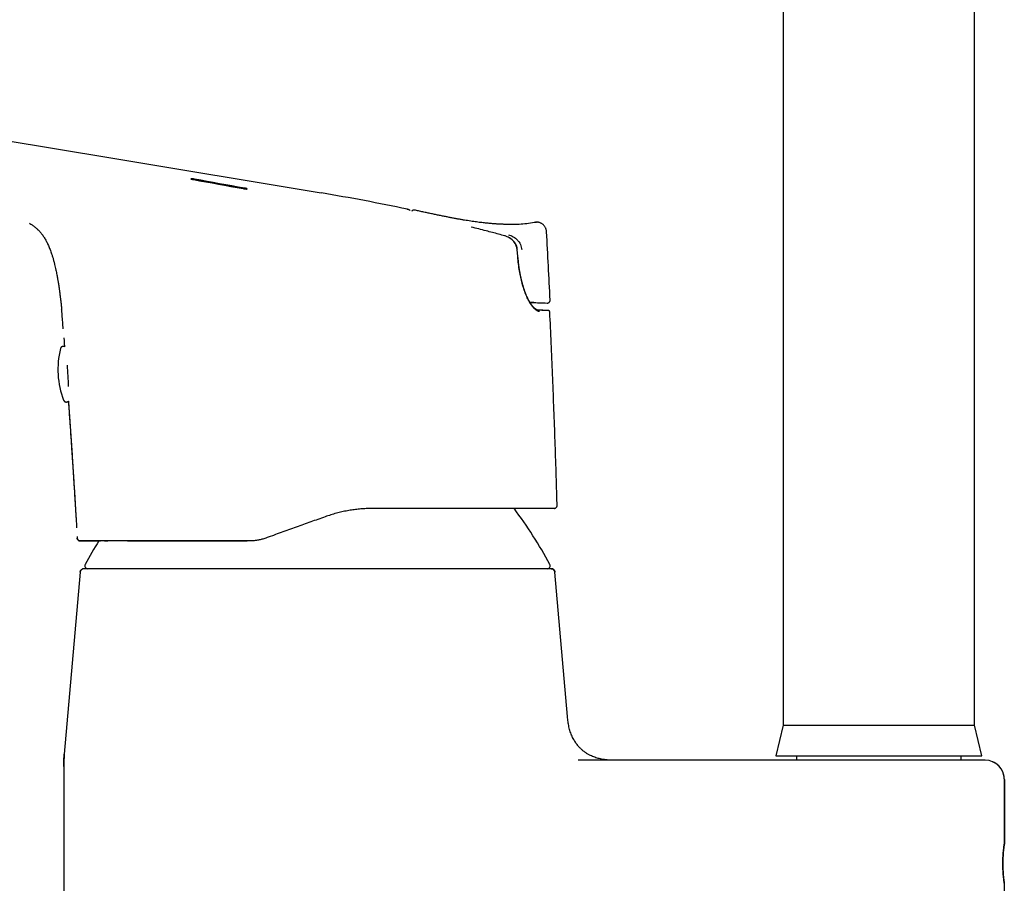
# Model space of a CAD drawing. Header units: millimetres. Extents: x 8 to 776, y 12 to 810.
# Tile 14 of 25: x 189 to 291, y 554 to 644. Entities that reach past the tile are written whole.
import ezdxf

# ---------------------------------------------------------------- set-up
doc = ezdxf.new("R2010")
doc.units = ezdxf.units.MM

msp = doc.modelspace()

# ---------------------------------------------------------------- linework, layer by layer
at = {"color": 7, "linetype": 'Continuous', "lineweight": 30}
for p, q in [((268.4, 682.1), (268.4, 570.1)), ((288.4, 570.1), (288.4, 682.1)), ((206.96, 627.1), (212.16, 626.16)), ((229.17, 623.98), (229.17, 623.98)), ((229.17, 623.98), (229.18, 623.97)), ((229.89, 623.89), (229.87, 623.89)), ((229.94, 623.89), (229.94, 623.89)), ((242.42, 622.62), (242.41, 622.62)), ((242.69, 622.64), (242.72, 622.64)), ((239.37, 621.19), (239.35, 621.2)), ((240.72, 619.03), (240.65, 619.79)), ((241.98, 614.25), (242.04, 614.25)), ((241.98, 614.25), (242, 614.25)), ((242.38, 614.24), (242.34, 614.24)), ((243.77, 614.19), (243.8, 614.19)), ((244.08, 614.5), (244.08, 614.5)), ((244.04, 613.26), (244.03, 613.26)), ((192.96, 609.43), (192.96, 609.43)), ((244.54, 592.75), (244.51, 592.75)), ((244.8, 593.06), (244.81, 593.06)), ((194.7, 589.82), (194.71, 589.63)), ((195.01, 589.35), (195.01, 589.35)), ((195.01, 589.35), (195.01, 589.35)), ((212.43, 589.35), (212.43, 589.35)), ((212.62, 589.35), (212.43, 589.35)), ((214.74, 589.77), (214.65, 589.74)), ((215.19, 589.93), (214.74, 589.77)), ((195.01, 586.08), (193.35, 567.1)), ((195.01, 586.08), (193.35, 567.1)), ((245.9, 571.01), (244.58, 586.08)), ((245.9, 571.01), (244.58, 586.08)), ((268.4, 570.1), (267.65, 566.9)), ((268.4, 570.1), (288.4, 570.1)), ((289.15, 566.9), (288.4, 570.1)), ((247.2, 566.45), (247.02, 566.46)), ((247.63, 566.45), (247.61, 566.45)), ((279.37, 566.45), (247.63, 566.45)), ((267.65, 566.9), (289.15, 566.9)), ((269.8, 566.9), (269.8, 566.45)), ((287, 566.45), (287, 566.9)), ((193.3, 565.8), (193.3, 514.65)), ((193.3, 565.8), (193.3, 514.65)), ((291.5, 557.7), (291.5, 564.45)), ((291.5, 564.45), (291.5, 557.7)), ((291.5, 534.45), (291.5, 553.6))]:
    msp.add_line(p, q, dxfattribs=at)
at = {"color": 7, "linetype": 'Continuous', "lineweight": 30, "flags": 128}
for points in [[(220.19, 625.67), (198.22, 629.31), (175.71, 633.02), (131.22, 640.37)], [(206.84, 627.08), (207.49, 626.96), (208.14, 626.85), (208.79, 626.73), (209.44, 626.61), (210.09, 626.49), (210.74, 626.37), (211.39, 626.26), (212.04, 626.14)], [(212.16, 626.18), (211.51, 626.3), (210.86, 626.42), (210.21, 626.54), (209.56, 626.65), (208.91, 626.77), (208.26, 626.89), (207.61, 627), (206.96, 627.12)], [(229.93, 623.89), (229.9, 623.89), (229.88, 623.89)], [(241.98, 614.25), (241.98, 614.25), (242.18, 614.24), (242.37, 614.23), (242.57, 614.23), (242.77, 614.22), (242.97, 614.21)], [(291.5, 553.6), (291.5, 553.6), (291.49, 553.61), (291.49, 553.64), (291.48, 553.69), (291.47, 553.76), (291.46, 553.84), (291.45, 553.95), (291.43, 554.07), (291.42, 554.2), (291.4, 554.35), (291.38, 554.51), (291.37, 554.68), (291.36, 554.87), (291.35, 555.06), (291.34, 555.25), (291.34, 555.45), (291.33, 555.65), (291.34, 555.85), (291.34, 556.05), (291.35, 556.25), (291.36, 556.44), (291.37, 556.62), (291.38, 556.79), (291.4, 556.95), (291.42, 557.1), (291.43, 557.24), (291.45, 557.35), (291.46, 557.46), (291.47, 557.54), (291.48, 557.61), (291.49, 557.66), (291.49, 557.69), (291.5, 557.7), (291.5, 557.7)]]:
    msp.add_lwpolyline(points, dxfattribs=at)
at = {"color": 7, "linetype": 'Continuous', "lineweight": 30}
for centre, radius, start, end in [((187.55, 428.36), 200, 77.9881, 80.6048), ((229.87, 623.6), 0.3, 89.0279, 139.5393), ((251.62, 872.31), 258.24, 268.0799, 268.2588), ((243.89, 613.25), 0.15, 79.4291, 102.8311), ((201.69, 607.26), 9, 166.0809, 200.9367), ((-4.34, 594.64), 198.45, 3.1287, 3.772), ((200.16, 562.96), 50, 28.6049, 36.5735), ((239.43, 562.96), 50, 148.1393, 151.3951), ((195.41, 586.05), 0.4, 90, 175), ((195.8, 586.75), 0.3, 151.3951, 270), ((243.79, 586.75), 0.3, 270, 28.6049), ((244.18, 586.05), 0.4, 5, 90), ((208.3, 565.8), 15, 175, 180), ((289.5, 564.45), 2, 0, 90)]:
    msp.add_arc(centre, radius, start, end, dxfattribs=at)
for centre, start_param, end_param in [((242, 614.25), 4.713649, 6.278848), ((242.04, 614.25), 6.278848, 7.844048)]:
    msp.add_ellipse(centre, major_axis=(0.344, -0.011), ratio=0.000144, start_param=start_param, end_param=end_param, dxfattribs=at)
for points, knots in [([(206.96, 627.12), (206.95, 627.12), (206.93, 627.13), (206.88, 627.14), (206.82, 627.15), (206.76, 627.15), (206.7, 627.16), (206.65, 627.17), (206.61, 627.17), (206.58, 627.17), (206.56, 627.16), (206.55, 627.16), (206.56, 627.16), (206.56, 627.15), (206.58, 627.14), (206.61, 627.13), (206.63, 627.13), (206.65, 627.12), (206.66, 627.12), (206.69, 627.11), (206.72, 627.11), (206.75, 627.1), (206.78, 627.09), (206.81, 627.09), (206.83, 627.08), (206.84, 627.08)], [0, 0, 0, 0, 0.031877, 0.063081, 0.129383, 0.192669, 0.252976, 0.312, 0.373777, 0.436157, 0.499198, 0.539314, 0.576323, 0.61565, 0.678945, 0.747475, 0.769568, 0.787078, 0.809878, 0.837966, 0.871341, 0.910735, 0.944601, 0.974356, 1, 1, 1, 1]), ([(206.58, 627.15), (206.58, 627.15), (206.58, 627.15), (206.61, 627.15), (206.65, 627.15), (206.7, 627.14), (206.76, 627.13), (206.82, 627.12), (206.88, 627.12), (206.93, 627.11), (206.95, 627.1), (206.96, 627.1)], [0, 0, 0, 0, 0.018698, 0.159143, 0.298912, 0.43378, 0.568154, 0.709589, 0.858161, 0.928297, 1, 1, 1, 1]), ([(212.04, 626.14), (212.06, 626.13), (212.11, 626.12), (212.17, 626.12), (212.22, 626.11), (212.26, 626.1), (212.31, 626.1), (212.35, 626.1), (212.39, 626.09), (212.42, 626.09), (212.43, 626.1), (212.44, 626.1), (212.44, 626.1), (212.45, 626.1), (212.44, 626.11), (212.43, 626.12), (212.41, 626.12), (212.41, 626.12), (212.4, 626.13), (212.39, 626.13), (212.38, 626.13), (212.37, 626.14), (212.35, 626.14), (212.32, 626.15), (212.28, 626.16), (212.24, 626.17), (212.2, 626.17), (212.17, 626.18), (212.16, 626.18)], [0, 0, 0, 0, 0.068037, 0.132316, 0.173129, 0.21229, 0.249811, 0.311768, 0.374026, 0.436644, 0.457638, 0.478681, 0.499774, 0.554968, 0.614979, 0.679831, 0.693407, 0.70718, 0.721147, 0.735311, 0.74967, 0.76996, 0.797558, 0.832461, 0.874665, 0.923588, 0.965367, 1, 1, 1, 1]), ([(212.16, 626.16), (212.16, 626.16), (212.18, 626.16), (212.2, 626.15), (212.23, 626.15), (212.26, 626.14), (212.28, 626.14), (212.31, 626.13), (212.33, 626.13), (212.35, 626.12), (212.36, 626.12), (212.37, 626.11), (212.39, 626.11), (212.41, 626.1), (212.42, 626.1), (212.43, 626.09)], [0, 0, 0, 0, 0.057056, 0.121493, 0.193311, 0.272509, 0.359087, 0.441999, 0.515618, 0.579941, 0.634966, 0.680693, 0.71712, 0.916661, 1, 1, 1, 1]), ([(229.47, 623.85), (229.46, 623.86), (229.44, 623.86), (229.42, 623.87), (229.4, 623.88), (229.38, 623.89), (229.37, 623.9), (229.35, 623.9), (229.34, 623.91), (229.33, 623.91), (229.32, 623.92), (229.31, 623.92), (229.3, 623.93), (229.29, 623.93), (229.28, 623.93), (229.28, 623.94), (229.27, 623.94), (229.26, 623.94), (229.25, 623.95), (229.24, 623.95), (229.23, 623.96), (229.22, 623.96), (229.21, 623.97), (229.2, 623.97), (229.19, 623.97), (229.18, 623.97), (229.18, 623.98)], [0, 0, 0, 0, 0.056571, 0.110322, 0.161262, 0.209399, 0.254737, 0.297285, 0.337047, 0.377573, 0.41474, 0.448553, 0.479017, 0.506135, 0.530849, 0.558986, 0.590546, 0.625526, 0.663923, 0.705735, 0.750958, 0.795408, 0.842721, 0.892894, 0.945927, 1, 1, 1, 1]), ([(229.88, 623.89), (229.87, 623.89), (229.86, 623.9), (229.84, 623.89), (229.81, 623.89), (229.78, 623.88), (229.75, 623.87), (229.72, 623.86), (229.69, 623.83), (229.66, 623.81), (229.65, 623.8), (229.64, 623.79)], [0, 0, 0, 0, 0.116874, 0.266655, 0.406406, 0.536912, 0.659122, 0.774113, 0.856322, 0.935536, 1, 1, 1, 1]), ([(239.82, 622.4), (239.8, 622.4), (239.77, 622.4), (239.72, 622.4), (239.67, 622.4), (239.61, 622.4), (239.54, 622.4), (239.47, 622.4), (239.4, 622.4), (239.32, 622.4), (239.23, 622.4), (239.15, 622.41), (239.05, 622.41), (238.95, 622.41), (238.84, 622.42), (238.72, 622.42), (238.59, 622.43), (238.45, 622.44), (238.3, 622.45), (238.14, 622.46), (237.97, 622.48), (237.8, 622.49), (237.61, 622.51), (237.42, 622.53), (237.2, 622.55), (236.95, 622.58), (236.68, 622.61), (236.4, 622.65), (236.1, 622.69), (235.78, 622.74), (235.46, 622.79), (235.13, 622.84), (234.8, 622.9), (234.45, 622.96), (234.09, 623.03), (233.72, 623.1), (233.34, 623.17), (232.94, 623.25), (232.53, 623.33), (232.11, 623.42), (231.68, 623.51), (231.24, 623.61), (230.79, 623.7), (230.36, 623.8), (230.07, 623.86), (229.94, 623.89)], [0, 0, 0, 0, 0.01049, 0.020575, 0.030308, 0.039746, 0.048952, 0.057994, 0.066943, 0.075871, 0.084852, 0.093958, 0.10326, 0.112821, 0.123911, 0.135488, 0.147986, 0.161613, 0.176369, 0.192254, 0.208266, 0.22528, 0.243296, 0.262315, 0.282335, 0.307421, 0.333923, 0.361843, 0.391181, 0.421938, 0.454116, 0.485757, 0.518659, 0.552821, 0.588243, 0.624919, 0.662848, 0.702027, 0.742459, 0.784142, 0.827077, 0.870464, 0.915058, 0.960863, 1, 1, 1, 1]), ([(189.72, 622.51), (189.74, 622.5), (189.81, 622.46), (189.92, 622.39), (190.07, 622.29), (190.2, 622.19), (190.32, 622.1), (190.43, 622.01), (190.52, 621.92), (190.6, 621.85), (190.67, 621.78), (190.74, 621.71), (190.8, 621.64), (190.87, 621.56), (190.95, 621.47), (191.05, 621.34), (191.16, 621.18), (191.27, 621.02), (191.37, 620.85), (191.47, 620.68), (191.56, 620.49), (191.65, 620.3), (191.74, 620.09), (191.83, 619.88), (191.92, 619.66), (192, 619.43), (192.09, 619.16), (192.18, 618.86), (192.27, 618.54), (192.35, 618.23), (192.42, 617.93), (192.48, 617.65), (192.54, 617.39), (192.58, 617.15), (192.63, 616.92), (192.66, 616.72), (192.69, 616.56), (192.71, 616.43), (192.73, 616.31), (192.75, 616.2), (192.76, 616.11), (192.77, 616.04), (192.78, 615.99), (192.78, 615.94), (192.79, 615.9), (192.8, 615.86), (192.8, 615.83), (192.81, 615.79), (192.82, 615.73), (192.83, 615.67), (192.84, 615.59), (192.85, 615.49), (192.86, 615.39), (192.88, 615.26), (192.9, 615.12), (192.92, 614.95), (192.94, 614.78), (192.96, 614.6), (192.98, 614.45), (193, 614.32), (193.01, 614.21), (193.02, 614.11), (193.03, 614.01), (193.04, 613.93), (193.05, 613.85), (193.05, 613.8), (193.06, 613.75), (193.06, 613.72), (193.07, 613.69), (193.07, 613.65), (193.07, 613.61), (193.08, 613.56), (193.08, 613.52), (193.08, 613.5), (193.08, 613.49)], [0, 0, 0, 0, 0.004874, 0.023865, 0.041714, 0.058137, 0.073468, 0.087709, 0.100861, 0.111164, 0.12068, 0.129842, 0.13952, 0.149739, 0.160504, 0.178523, 0.197898, 0.218626, 0.237422, 0.257188, 0.277905, 0.299551, 0.322101, 0.345106, 0.36895, 0.393635, 0.418579, 0.453125, 0.486467, 0.518664, 0.54972, 0.579592, 0.605159, 0.629695, 0.653167, 0.675559, 0.68908, 0.702176, 0.714612, 0.725881, 0.735973, 0.741683, 0.746937, 0.751733, 0.756073, 0.759956, 0.763422, 0.767366, 0.772163, 0.779337, 0.787606, 0.79696, 0.807404, 0.818942, 0.835101, 0.851947, 0.869297, 0.887151, 0.905501, 0.916015, 0.92668, 0.937488, 0.947543, 0.956213, 0.963498, 0.9694, 0.97343, 0.976435, 0.979528, 0.98326, 0.987611, 0.992473, 0.997832, 1, 1, 1, 1]), ([(239.35, 621.2), (239.14, 621.26), (238.7, 621.38), (238.05, 621.55), (237.36, 621.73), (236.62, 621.92), (236.11, 622.05), (235.85, 622.12)], [0, 0, 0, 0, 0.186648, 0.373322, 0.560007, 0.78002, 1, 1, 1, 1]), ([(239.82, 622.41), (240.16, 622.41), (241.03, 622.4), (241.89, 622.54), (242.42, 622.62)], [0, 0, 0, 0, 0.395213, 1, 1, 1, 1]), ([(242.42, 622.62), (242.45, 622.63), (242.52, 622.64), (242.59, 622.64), (242.62, 622.64)], [0, 0, 0, 0, 0.500067, 1, 1, 1, 1]), ([(242.72, 622.64), (242.69, 622.64), (242.64, 622.65), (242.59, 622.64), (242.56, 622.64)], [0, 0, 0, 0, 0.398808, 1, 1, 1, 1]), ([(243.71, 621.62), (243.71, 621.65), (243.7, 621.72), (243.68, 621.83), (243.64, 621.94), (243.6, 622.04), (243.54, 622.15), (243.47, 622.25), (243.39, 622.34), (243.29, 622.42), (243.19, 622.49), (243.08, 622.54), (242.97, 622.59), (242.86, 622.62), (242.74, 622.64), (242.66, 622.65), (242.62, 622.64), (242.61, 622.64)], [0, 0, 0, 0, 0.062985, 0.128476, 0.196277, 0.266131, 0.33772, 0.410673, 0.484568, 0.558948, 0.633347, 0.707301, 0.78037, 0.852163, 0.922357, 0.990733, 1, 1, 1, 1]), ([(240.63, 619.78), (240.62, 619.87), (240.6, 620.04), (240.5, 620.28), (240.38, 620.5), (240.16, 620.76), (239.83, 621.03), (239.51, 621.14), (239.35, 621.2)], [0, 0, 0, 0, 0.130162, 0.256316, 0.380649, 0.504528, 0.752351, 1, 1, 1, 1]), ([(239.73, 621.31), (239.81, 621.28), (239.98, 621.23), (240.23, 621.11), (240.46, 620.96), (240.67, 620.77), (240.84, 620.55), (240.98, 620.3), (241.08, 620.04), (241.11, 619.85), (241.12, 619.76)], [0, 0, 0, 0, 0.121268, 0.244496, 0.368778, 0.493884, 0.620169, 0.747211, 0.874068, 1, 1, 1, 1]), ([(240.66, 619.77), (240.65, 619.81), (240.65, 619.87), (240.63, 619.97), (240.61, 620.05), (240.59, 620.12), (240.56, 620.18), (240.54, 620.24), (240.52, 620.28), (240.5, 620.32), (240.48, 620.34), (240.47, 620.37), (240.46, 620.39), (240.44, 620.42), (240.42, 620.46), (240.39, 620.5), (240.34, 620.56), (240.29, 620.62), (240.23, 620.69), (240.15, 620.77), (240.06, 620.84), (239.97, 620.91), (239.89, 620.97), (239.84, 621), (239.82, 621)], [0, 0, 0, 0, 0.067423, 0.127782, 0.181475, 0.228797, 0.26996, 0.312981, 0.346823, 0.371616, 0.387443, 0.401934, 0.419811, 0.44186, 0.469137, 0.504916, 0.549373, 0.602459, 0.664135, 0.734374, 0.813158, 0.885329, 0.963402, 1, 1, 1, 1]), ([(244.08, 614.5), (244.02, 615.69), (243.9, 618.06), (243.77, 620.43), (243.71, 621.62)], [0, 0, 0, 0, 0.5000608, 1, 1, 1, 1]), ([(242.96, 613.3), (242.91, 613.31), (242.8, 613.32), (242.63, 613.43), (242.44, 613.58), (242.25, 613.8), (242.06, 614.06), (241.89, 614.34), (241.75, 614.61), (241.64, 614.86), (241.49, 615.21), (241.33, 615.66), (241.15, 616.25), (241, 616.88), (240.87, 617.56), (240.77, 618.28), (240.72, 618.77), (240.7, 619.03)], [0, 0, 0, 0, 0.062211, 0.124215, 0.186826, 0.250841, 0.314078, 0.376337, 0.417684, 0.459159, 0.500988, 0.578775, 0.657478, 0.738089, 0.821521, 0.908589, 1, 1, 1, 1]), ([(242.83, 613.44), (242.82, 613.44), (242.79, 613.44), (242.76, 613.45), (242.73, 613.46), (242.7, 613.47), (242.67, 613.49), (242.64, 613.5), (242.62, 613.51), (242.59, 613.53), (242.57, 613.54), (242.55, 613.56), (242.54, 613.57), (242.53, 613.58), (242.51, 613.59), (242.5, 613.6), (242.48, 613.61), (242.46, 613.63), (242.44, 613.65), (242.4, 613.68), (242.36, 613.73), (242.32, 613.78), (242.27, 613.83), (242.24, 613.87), (242.2, 613.92), (242.16, 613.98), (242.11, 614.04), (242.07, 614.1), (242.02, 614.18), (241.96, 614.28), (241.88, 614.41), (241.79, 614.58), (241.71, 614.76), (241.63, 614.93), (241.57, 615.08), (241.52, 615.2), (241.47, 615.33), (241.44, 615.42), (241.41, 615.5), (241.39, 615.56), (241.37, 615.61), (241.35, 615.67), (241.34, 615.71), (241.33, 615.74), (241.32, 615.77), (241.31, 615.79), (241.3, 615.82), (241.29, 615.86), (241.28, 615.91), (241.26, 615.98), (241.23, 616.09), (241.18, 616.24), (241.14, 616.4), (241.11, 616.52), (241.09, 616.59), (241.08, 616.66), (241.06, 616.72), (241.05, 616.77), (241.05, 616.81), (241.04, 616.83), (241.04, 616.85), (241.03, 616.88), (241.02, 616.91), (241.01, 616.95), (241, 617.01), (240.99, 617.07), (240.97, 617.15), (240.96, 617.24), (240.94, 617.34), (240.92, 617.46), (240.89, 617.59), (240.87, 617.73), (240.85, 617.88), (240.82, 618.05), (240.8, 618.23), (240.78, 618.41), (240.76, 618.61), (240.74, 618.81), (240.72, 618.96), (240.72, 619.03)], [0, 0, 0, 0, 0.019597, 0.037556, 0.053895, 0.068642, 0.082527, 0.093113, 0.103417, 0.11344, 0.122961, 0.131077, 0.136459, 0.140913, 0.145639, 0.151309, 0.157924, 0.165486, 0.173997, 0.183254, 0.201643, 0.218288, 0.233181, 0.246056, 0.259044, 0.27293, 0.287711, 0.303389, 0.319964, 0.337424, 0.368609, 0.399984, 0.431567, 0.463374, 0.483414, 0.502756, 0.521045, 0.538277, 0.546883, 0.555201, 0.563231, 0.570901, 0.57733, 0.582253, 0.585225, 0.587848, 0.591859, 0.597336, 0.604647, 0.613569, 0.623458, 0.650096, 0.676922, 0.686703, 0.696508, 0.705766, 0.713518, 0.71975, 0.724388, 0.727559, 0.729962, 0.73293, 0.737241, 0.74242, 0.748986, 0.757158, 0.766935, 0.778319, 0.791307, 0.805899, 0.822091, 0.839882, 0.859264, 0.88023, 0.90144, 0.924038, 0.948009, 0.973337, 1, 1, 1, 1]), ([(243.8, 614.19), (243.8, 614.19), (243.81, 614.19), (243.83, 614.19), (243.84, 614.19), (243.86, 614.2), (243.88, 614.2), (243.89, 614.21), (243.91, 614.22), (243.93, 614.23), (243.95, 614.24), (243.97, 614.25), (243.99, 614.27), (244.01, 614.29), (244.03, 614.32), (244.05, 614.35), (244.06, 614.38), (244.08, 614.42), (244.08, 614.46), (244.08, 614.49), (244.08, 614.5)], [0, 0, 0, 0, 0.089754, 0.210499, 0.313267, 0.378826, 0.434847, 0.481837, 0.520659, 0.552837, 0.581006, 0.614277, 0.658537, 0.694117, 0.736118, 0.788879, 0.835139, 0.886392, 0.941724, 1, 1, 1, 1]), ([(193.25, 611.48), (193.24, 611.54), (193.22, 611.84), (193.18, 612.39), (193.13, 613), (193.1, 613.36), (193.08, 613.49)], [0, 0, 0, 0, 0.084742, 0.449695, 0.813636, 1, 1, 1, 1]), ([(243.9, 613.4), (243.9, 613.4), (243.9, 613.4), (243.89, 613.4), (243.88, 613.41), (243.87, 613.41), (243.86, 613.41), (243.85, 613.41), (243.85, 613.41), (243.84, 613.41), (243.83, 613.41), (243.83, 613.41), (243.82, 613.41), (243.81, 613.41), (243.8, 613.41), (243.79, 613.41), (243.77, 613.41), (243.74, 613.41), (243.72, 613.41), (243.7, 613.41), (243.68, 613.41), (243.67, 613.41), (243.66, 613.41), (243.65, 613.41), (243.63, 613.41), (243.61, 613.41), (243.59, 613.42), (243.57, 613.42), (243.54, 613.42), (243.52, 613.42), (243.48, 613.42), (243.44, 613.42), (243.4, 613.42), (243.35, 613.42), (243.3, 613.43), (243.24, 613.43), (243.17, 613.43), (243.1, 613.43), (243.03, 613.44), (242.95, 613.44), (242.88, 613.44), (242.83, 613.44), (242.82, 613.44)], [0, 0, 0, 0, 0.018334, 0.045439, 0.070627, 0.093896, 0.115247, 0.134678, 0.150489, 0.164752, 0.177747, 0.19062, 0.203493, 0.216365, 0.229237, 0.261415, 0.293591, 0.325196, 0.355113, 0.383309, 0.397562, 0.411331, 0.424615, 0.438162, 0.453842, 0.471744, 0.490663, 0.511562, 0.534443, 0.55931, 0.586166, 0.616825, 0.649728, 0.68488, 0.722285, 0.761949, 0.803876, 0.845486, 0.889119, 0.934781, 0.982477, 1, 1, 1, 1]), ([(243.86, 613.4), (243.86, 613.4), (243.86, 613.4), (243.86, 613.4), (243.85, 613.4), (243.85, 613.4), (243.84, 613.4), (243.83, 613.41), (243.83, 613.41), (243.81, 613.41), (243.8, 613.41), (243.79, 613.41), (243.78, 613.41), (243.76, 613.41), (243.72, 613.41), (243.67, 613.41), (243.62, 613.41), (243.56, 613.41), (243.51, 613.42), (243.45, 613.42), (243.38, 613.42), (243.33, 613.42), (243.29, 613.42), (243.27, 613.42), (243.25, 613.42), (243.22, 613.43), (243.19, 613.43), (243.16, 613.43), (243.12, 613.43), (243.08, 613.43), (243.04, 613.43), (242.99, 613.44), (242.94, 613.44), (242.89, 613.44), (242.85, 613.44), (242.83, 613.44)], [0, 0, 0, 0, 0.001428, 0.021631, 0.041502, 0.060806, 0.089998, 0.117796, 0.144202, 0.170952, 0.19611, 0.219678, 0.241657, 0.262142, 0.322667, 0.384231, 0.446833, 0.500737, 0.552775, 0.602951, 0.652158, 0.701355, 0.716815, 0.732276, 0.747969, 0.765478, 0.785099, 0.806837, 0.830693, 0.854427, 0.879949, 0.907262, 0.936371, 0.967282, 1, 1, 1, 1]), ([(244.04, 613.26), (244.04, 613.27), (244.04, 613.27), (244.04, 613.29), (244.03, 613.3), (244.03, 613.31), (244.02, 613.33), (244.01, 613.34), (244, 613.36), (243.99, 613.37), (243.97, 613.38), (243.95, 613.39), (243.93, 613.4), (243.92, 613.4), (243.91, 613.4)], [0, 0, 0, 0, 0.021209, 0.04599, 0.075869, 0.111715, 0.169596, 0.239584, 0.322003, 0.437538, 0.57136, 0.723537, 0.894111, 1, 1, 1, 1]), ([(243.92, 613.4), (243.92, 613.4), (243.91, 613.4), (243.91, 613.4), (243.91, 613.4)], [0, 0, 0, 0, 0.47705, 1, 1, 1, 1]), ([(244.81, 593.06), (244.81, 593.12), (244.78, 594.27), (244.71, 596.52), (244.6, 599.78), (244.48, 603.05), (244.35, 606.32), (244.21, 609.59), (244.11, 611.9), (244.05, 613.13), (244.04, 613.26)], [0, 0, 0, 0, 0.009399, 0.171152, 0.332904, 0.494658, 0.656412, 0.818165, 0.979917, 1, 1, 1, 1]), ([(193.37, 609.63), (193.37, 609.63), (193.36, 609.63), (193.34, 609.64), (193.31, 609.65), (193.28, 609.66), (193.25, 609.66), (193.22, 609.66), (193.18, 609.65), (193.15, 609.64), (193.12, 609.63), (193.1, 609.62), (193.07, 609.6), (193.05, 609.58), (193.03, 609.56), (193.01, 609.54), (193, 609.52), (192.98, 609.5), (192.97, 609.48), (192.97, 609.46), (192.96, 609.44), (192.96, 609.43), (192.96, 609.43), (192.96, 609.43)], [0, 0, 0, 0, 0.001006, 0.0574744, 0.114165, 0.1710015, 0.2335109, 0.2945554, 0.3540903, 0.4122446, 0.4691031, 0.5247102, 0.5790739, 0.6321619, 0.6838863, 0.7340737, 0.7824188, 0.8284603, 0.8717101, 0.912048, 0.9501001, 0.9871976, 1, 1, 1, 1]), ([(193.31, 610.54), (193.31, 610.53), (193.32, 610.47), (193.33, 610.36), (193.34, 610.21), (193.35, 610.04), (193.36, 609.85), (193.37, 609.71), (193.37, 609.64), (193.37, 609.63)], [0, 0, 0, 0, 0.029487, 0.184862, 0.356452, 0.544258, 0.748293, 0.968587, 1, 1, 1, 1]), ([(193.29, 604.05), (193.29, 604.04), (193.29, 604.04), (193.3, 604.02), (193.3, 604.01), (193.32, 603.99), (193.33, 603.97), (193.33, 603.97)], [0, 0, 0, 0, 0.123968, 0.327496, 0.538126, 0.764773, 1, 1, 1, 1]), ([(193.33, 603.97), (193.33, 603.96), (193.34, 603.95), (193.36, 603.93), (193.38, 603.92), (193.41, 603.9), (193.43, 603.88), (193.46, 603.87), (193.49, 603.86), (193.52, 603.85), (193.56, 603.85), (193.59, 603.85), (193.62, 603.86), (193.65, 603.86), (193.68, 603.87), (193.71, 603.89), (193.74, 603.9), (193.76, 603.92), (193.77, 603.93), (193.78, 603.94)], [0, 0, 0, 0, 0.032952, 0.089812, 0.148266, 0.207815, 0.268041, 0.328694, 0.389622, 0.45073, 0.518507, 0.584695, 0.649207, 0.712198, 0.773773, 0.833992, 0.892874, 0.950399, 1, 1, 1, 1]), ([(193.78, 603.94), (193.78, 603.9), (193.79, 603.82), (193.79, 603.75), (193.8, 603.72)], [0, 0, 0, 0, 0.58765, 1, 1, 1, 1]), ([(193.78, 603.94), (193.83, 603.28), (193.92, 601.94), (194.06, 599.94), (194.2, 597.93), (194.31, 596.09), (194.42, 594.42), (194.48, 593.41), (194.51, 592.91)], [0, 0, 0, 0, 0.180286, 0.36244, 0.544596, 0.726753, 0.863376, 1, 1, 1, 1]), ([(193.8, 603.7), (193.8, 603.64), (193.81, 603.48), (193.83, 603.22), (193.85, 602.91), (193.88, 602.52), (193.91, 602.04), (193.95, 601.51), (193.99, 600.98), (194.02, 600.47), (194.06, 599.97), (194.09, 599.49), (194.12, 599.01), (194.15, 598.54), (194.18, 598.09), (194.21, 597.72), (194.23, 597.43), (194.24, 597.22), (194.26, 597.01), (194.27, 596.78), (194.29, 596.54), (194.3, 596.27), (194.32, 595.99), (194.34, 595.7), (194.36, 595.39), (194.38, 595.07), (194.4, 594.74), (194.42, 594.4), (194.44, 594.06), (194.46, 593.7), (194.49, 593.34), (194.51, 592.96), (194.53, 592.57), (194.56, 592.16), (194.58, 591.75), (194.61, 591.32), (194.63, 590.98), (194.64, 590.78), (194.64, 590.72)], [0, 0, 0, 0, 0.013099, 0.036109, 0.060223, 0.085437, 0.127827, 0.169226, 0.209626, 0.249032, 0.287452, 0.324886, 0.361335, 0.397727, 0.433071, 0.467365, 0.483167, 0.498907, 0.515469, 0.532976, 0.551427, 0.572029, 0.593695, 0.616424, 0.640219, 0.665081, 0.69101, 0.716436, 0.74281, 0.770131, 0.798397, 0.827602, 0.857746, 0.88883, 0.92086, 0.953854, 0.987835, 1, 1, 1, 1]), ([(225.65, 592.75), (225.48, 592.75), (225.12, 592.74), (224.59, 592.71), (224.04, 592.66), (223.48, 592.59), (222.91, 592.5), (222.34, 592.38), (221.76, 592.24), (221.18, 592.07), (220.79, 591.94), (220.59, 591.87)], [0, 0, 0, 0, 0.102691, 0.207662, 0.314947, 0.424575, 0.536573, 0.648905, 0.763573, 0.880597, 1, 1, 1, 1]), ([(244.51, 592.75), (244.51, 592.75), (244.51, 592.75), (244.48, 592.75), (244.42, 592.75), (244.35, 592.75), (244.25, 592.75), (244.14, 592.75), (244.02, 592.75), (243.89, 592.75), (243.75, 592.75), (243.6, 592.75), (243.43, 592.75), (243.24, 592.75), (243, 592.75), (242.72, 592.75), (242.43, 592.75), (242.11, 592.75), (241.77, 592.75), (241.41, 592.75), (241.05, 592.75), (240.67, 592.75), (240.27, 592.75), (239.85, 592.75), (239.43, 592.75), (239.01, 592.75), (238.58, 592.75), (238.14, 592.75), (237.68, 592.75), (237.22, 592.75), (236.74, 592.75), (236.24, 592.75), (235.72, 592.75), (235.18, 592.75), (234.75, 592.75), (234.41, 592.75), (234.19, 592.75), (233.97, 592.75), (233.74, 592.75), (233.51, 592.75), (233.15, 592.75), (232.64, 592.75), (231.99, 592.75), (231.32, 592.75), (230.63, 592.75), (229.93, 592.75), (229.23, 592.75), (228.53, 592.75), (227.83, 592.75), (227.11, 592.75), (226.39, 592.75), (225.9, 592.75), (225.65, 592.75)], [0, 0, 0, 0, 0.023745, 0.047349, 0.070832, 0.094216, 0.11752, 0.140767, 0.159006, 0.177234, 0.195459, 0.213694, 0.231948, 0.250232, 0.273949, 0.297508, 0.320931, 0.344244, 0.36747, 0.390634, 0.412439, 0.434232, 0.456034, 0.477865, 0.499746, 0.519748, 0.539692, 0.559593, 0.579469, 0.599337, 0.619214, 0.639117, 0.659596, 0.68014, 0.700765, 0.708895, 0.717041, 0.725204, 0.733387, 0.741589, 0.749812, 0.772332, 0.794959, 0.817715, 0.840623, 0.863706, 0.886985, 0.909133, 0.931492, 0.954079, 0.976909, 1, 1, 1, 1]), ([(244.54, 592.75), (244.54, 592.75), (244.55, 592.75), (244.56, 592.75), (244.57, 592.75), (244.58, 592.75), (244.59, 592.76), (244.6, 592.76), (244.61, 592.76), (244.61, 592.77), (244.62, 592.77), (244.63, 592.77), (244.63, 592.77), (244.64, 592.78), (244.65, 592.78), (244.66, 592.79), (244.68, 592.8), (244.71, 592.83), (244.74, 592.86), (244.77, 592.9), (244.79, 592.95), (244.81, 593), (244.81, 593.04), (244.81, 593.06)], [0, 0, 0, 0, 0.030541, 0.144901, 0.245787, 0.333246, 0.407344, 0.468179, 0.515927, 0.550958, 0.563989, 0.574349, 0.582586, 0.589917, 0.601169, 0.618108, 0.6497, 0.693132, 0.751475, 0.804625, 0.864835, 0.930626, 1, 1, 1, 1]), ([(220.59, 591.87), (220.34, 591.78), (219.84, 591.6), (219.08, 591.33), (218.33, 591.06), (217.56, 590.78), (216.78, 590.5), (215.99, 590.22), (215.46, 590.03), (215.19, 589.93)], [0, 0, 0, 0, 0.139972, 0.2799521, 0.4199488, 0.5599622, 0.7066531, 0.8533393, 1, 1, 1, 1]), ([(195, 589.35), (194.98, 589.35), (194.95, 589.35), (194.89, 589.37), (194.84, 589.39), (194.8, 589.43), (194.76, 589.47), (194.73, 589.52), (194.71, 589.57), (194.71, 589.61), (194.71, 589.63)], [0, 0, 0, 0, 0.111225, 0.238193, 0.36516, 0.492128, 0.619096, 0.746064, 0.873032, 1, 1, 1, 1]), ([(194.71, 589.62), (194.71, 589.61), (194.71, 589.58), (194.73, 589.54), (194.75, 589.5), (194.77, 589.47), (194.79, 589.44), (194.81, 589.42), (194.83, 589.41), (194.84, 589.4), (194.85, 589.4), (194.85, 589.39), (194.86, 589.38), (194.88, 589.38), (194.89, 589.37), (194.91, 589.36), (194.93, 589.36), (194.95, 589.35), (194.96, 589.35), (194.98, 589.35), (194.99, 589.35), (195, 589.35)], [0, 0, 0, 0, 0.050823, 0.1041739, 0.1520862, 0.1935986, 0.2379949, 0.2724091, 0.2987721, 0.3132473, 0.3234586, 0.332928, 0.3433169, 0.3686866, 0.4021106, 0.4609083, 0.5369486, 0.6307149, 0.7424562, 0.8723158, 1, 1, 1, 1]), ([(194.99, 589.35), (195, 589.35), (195, 589.35), (195.01, 589.35), (195.03, 589.35), (195.05, 589.35), (195.08, 589.35), (195.11, 589.35), (195.15, 589.35), (195.19, 589.35), (195.23, 589.35), (195.27, 589.35), (195.32, 589.35), (195.37, 589.35), (195.43, 589.35), (195.49, 589.35), (195.55, 589.35), (195.61, 589.35), (195.67, 589.35), (195.73, 589.35), (195.78, 589.35), (195.83, 589.35), (195.88, 589.35), (195.93, 589.35), (195.98, 589.35), (196.03, 589.35), (196.08, 589.35), (196.15, 589.35), (196.23, 589.35), (196.32, 589.35), (196.42, 589.35), (196.53, 589.35), (196.64, 589.35), (196.77, 589.35), (196.91, 589.35), (197.03, 589.35), (197.11, 589.35), (197.14, 589.35)], [0, 0, 0, 0, 0.02502, 0.066655, 0.107149, 0.146506, 0.184728, 0.221819, 0.255757, 0.288696, 0.320637, 0.351584, 0.381539, 0.413802, 0.444835, 0.474642, 0.503224, 0.530584, 0.556724, 0.581647, 0.605353, 0.623765, 0.641371, 0.658197, 0.675165, 0.69274, 0.710922, 0.729711, 0.756551, 0.784555, 0.813725, 0.84406, 0.876214, 0.909578, 0.944151, 0.97993, 1, 1, 1, 1]), ([(212.43, 589.35), (212.29, 589.35), (212.02, 589.35), (211.62, 589.35), (211.24, 589.35), (210.86, 589.35), (210.47, 589.35), (210.11, 589.35), (209.77, 589.35), (209.47, 589.35), (209.18, 589.35), (208.88, 589.35), (208.58, 589.35), (208.22, 589.35), (207.81, 589.35), (207.35, 589.35), (206.91, 589.35), (206.48, 589.35), (206.06, 589.35), (205.66, 589.35), (205.35, 589.35), (205.13, 589.35), (204.98, 589.35), (204.84, 589.35), (204.7, 589.35), (204.56, 589.35), (204.42, 589.35), (204.28, 589.35), (204.04, 589.35), (203.71, 589.35), (203.31, 589.35), (202.93, 589.35), (202.57, 589.35), (202.22, 589.35), (201.88, 589.35), (201.53, 589.35), (201.19, 589.35), (200.86, 589.35), (200.54, 589.35), (200.23, 589.35), (199.93, 589.35), (199.63, 589.35), (199.35, 589.35), (199.08, 589.35), (198.81, 589.35), (198.56, 589.35), (198.31, 589.35), (198.07, 589.35), (197.84, 589.35), (197.62, 589.35), (197.4, 589.35), (197.18, 589.35), (196.95, 589.35), (196.74, 589.35), (196.54, 589.35), (196.35, 589.35), (196.19, 589.35), (196.06, 589.35), (195.95, 589.35), (195.85, 589.35), (195.75, 589.35), (195.66, 589.35), (195.57, 589.35), (195.48, 589.35), (195.39, 589.35), (195.32, 589.35), (195.24, 589.35), (195.18, 589.35), (195.12, 589.35), (195.08, 589.35), (195.04, 589.35), (195.02, 589.35), (195.01, 589.35), (195.01, 589.35)], [0, 0, 0, 0, 0.013792, 0.027224, 0.040296, 0.05301, 0.065705, 0.07932, 0.089823, 0.100156, 0.110321, 0.120317, 0.130734, 0.14169, 0.158192, 0.174376, 0.190246, 0.205809, 0.221071, 0.236038, 0.250718, 0.256266, 0.261803, 0.267331, 0.272848, 0.278356, 0.283854, 0.289344, 0.294824, 0.311996, 0.329094, 0.344307, 0.359476, 0.374609, 0.389938, 0.405647, 0.421428, 0.437287, 0.45302, 0.468743, 0.484466, 0.500198, 0.515646, 0.531138, 0.54668, 0.562281, 0.577945, 0.5934, 0.608929, 0.624541, 0.639858, 0.658096, 0.67636, 0.69466, 0.713003, 0.731401, 0.749863, 0.762725, 0.775619, 0.788549, 0.801518, 0.814529, 0.827585, 0.843035, 0.858557, 0.874155, 0.889396, 0.907596, 0.92588, 0.944256, 0.962729, 0.981309, 1, 1, 1, 1]), ([(197.56, 589.35), (197.6, 589.35), (197.7, 589.35), (197.81, 589.35), (197.89, 589.35), (197.9, 589.35)], [0, 0, 0, 0, 0.362398, 0.90086, 1, 1, 1, 1]), ([(199.97, 589.35), (200.08, 589.35), (200.29, 589.35), (200.61, 589.35), (200.86, 589.35), (201.03, 589.35), (201.1, 589.35), (201.12, 589.35), (201.13, 589.35), (201.14, 589.35), (201.14, 589.35), (201.15, 589.35), (201.16, 589.35), (201.18, 589.35), (201.21, 589.35), (201.24, 589.35), (201.28, 589.35), (201.33, 589.35), (201.38, 589.35), (201.45, 589.35), (201.52, 589.35), (201.58, 589.35), (201.64, 589.35), (201.68, 589.35), (201.72, 589.35), (201.76, 589.35), (201.8, 589.35), (201.87, 589.35), (201.97, 589.35), (202.12, 589.35), (202.26, 589.35), (202.35, 589.35), (202.4, 589.35), (202.41, 589.35), (202.42, 589.35), (202.44, 589.35), (202.45, 589.35), (202.46, 589.35), (202.48, 589.35), (202.5, 589.35), (202.52, 589.35), (202.56, 589.35), (202.6, 589.35), (202.66, 589.35), (202.72, 589.35), (202.79, 589.35), (202.87, 589.35), (202.94, 589.35), (202.99, 589.35), (203.04, 589.35), (203.08, 589.35), (203.13, 589.35), (203.17, 589.35), (203.25, 589.35), (203.33, 589.35), (203.43, 589.35), (203.5, 589.35), (203.57, 589.35), (203.64, 589.35), (203.71, 589.35), (203.78, 589.35), (203.85, 589.35), (203.92, 589.35), (204.01, 589.35), (204.12, 589.35), (204.23, 589.35), (204.36, 589.35), (204.49, 589.35), (204.64, 589.35), (204.78, 589.35), (204.92, 589.35), (205.03, 589.35), (205.14, 589.35), (205.23, 589.35), (205.31, 589.35), (205.39, 589.35), (205.44, 589.35), (205.46, 589.35)], [0, 0, 0, 0, 0.0702297, 0.1403121, 0.2018954, 0.2289735, 0.2408852, 0.2424449, 0.2440047, 0.2455644, 0.2471241, 0.2486837, 0.2502434, 0.2540106, 0.2589877, 0.2651747, 0.2733581, 0.2829987, 0.2940964, 0.3066512, 0.3206632, 0.3361326, 0.3434011, 0.3509518, 0.3587849, 0.3669005, 0.3752969, 0.3810437, 0.4073258, 0.4355714, 0.4620939, 0.4840086, 0.4863851, 0.4887448, 0.4910877, 0.4934138, 0.4957231, 0.4980158, 0.5002919, 0.5038834, 0.5087102, 0.5147737, 0.5228539, 0.5324275, 0.5434964, 0.5560632, 0.5701302, 0.5856997, 0.5930268, 0.6006454, 0.6085557, 0.6167578, 0.6252498, 0.6308342, 0.656536, 0.6691792, 0.6815552, 0.6936633, 0.7055029, 0.7170736, 0.7283748, 0.739406, 0.750167, 0.7665421, 0.7842954, 0.8034254, 0.8239301, 0.8458064, 0.8690508, 0.8954817, 0.9152724, 0.9334399, 0.9499858, 0.9649124, 0.9782221, 0.9899171, 1, 1, 1, 1]), ([(205.46, 589.35), (205.51, 589.35), (205.62, 589.35), (205.79, 589.35), (205.97, 589.35), (206.16, 589.35), (206.31, 589.35), (206.42, 589.35), (206.49, 589.35), (206.55, 589.35), (206.62, 589.35), (206.69, 589.35), (206.76, 589.35), (206.92, 589.35), (207.12, 589.35), (207.37, 589.35), (207.57, 589.35), (207.77, 589.35), (207.97, 589.35), (208.17, 589.35), (208.39, 589.35), (208.66, 589.35), (208.96, 589.35), (209.3, 589.35), (209.64, 589.35), (209.96, 589.35), (210.28, 589.35), (210.58, 589.35), (210.88, 589.35), (211.07, 589.35), (211.17, 589.35)], [0, 0, 0, 0, 0.029691, 0.061173, 0.094446, 0.129507, 0.166357, 0.178308, 0.190435, 0.20274, 0.215221, 0.227879, 0.240714, 0.253189, 0.313815, 0.348951, 0.384081, 0.419208, 0.454334, 0.489461, 0.528102, 0.567593, 0.627841, 0.686317, 0.743024, 0.797962, 0.851131, 0.902529, 0.952153, 1, 1, 1, 1]), ([(207.03, 589.35), (207.08, 589.35), (207.23, 589.35), (207.48, 589.35), (207.8, 589.35), (208.13, 589.35), (208.47, 589.35), (208.84, 589.35), (209.19, 589.35), (209.42, 589.35), (209.52, 589.35)], [0, 0, 0, 0, 0.058618, 0.185257, 0.315257, 0.448642, 0.585435, 0.725658, 0.886239, 1, 1, 1, 1]), ([(210.03, 589.35), (210.05, 589.35), (210.21, 589.35), (210.53, 589.35), (210.99, 589.35), (211.46, 589.35), (211.95, 589.35), (212.28, 589.35), (212.44, 589.35)], [0, 0, 0, 0, 0.021827, 0.207977, 0.398855, 0.594478, 0.794858, 1, 1, 1, 1]), ([(211.17, 589.35), (211.19, 589.35), (211.25, 589.35), (211.34, 589.35), (211.44, 589.35), (211.54, 589.35), (211.65, 589.35), (211.76, 589.35), (212.02, 589.35), (212.24, 589.35), (212.43, 589.35)], [0, 0, 0, 0, 0.06696, 0.138862, 0.215706, 0.297497, 0.384237, 0.475929, 0.559644, 1, 1, 1, 1]), ([(214.65, 589.74), (214.57, 589.71), (214.42, 589.65), (214.2, 589.58), (214, 589.52), (213.81, 589.47), (213.62, 589.43), (213.41, 589.4), (213.17, 589.37), (212.91, 589.35), (212.72, 589.35), (212.62, 589.35)], [0, 0, 0, 0, 0.117378, 0.22604, 0.325999, 0.417254, 0.499823, 0.60332, 0.721412, 0.853723, 1, 1, 1, 1]), ([(195.01, 586.08), (195.02, 586.11), (195.02, 586.16), (195.05, 586.22), (195.08, 586.27), (195.11, 586.31), (195.14, 586.35), (195.18, 586.38), (195.23, 586.41), (195.26, 586.42), (195.27, 586.42)], [0, 0, 0, 0, 0.159737, 0.317572, 0.433363, 0.546471, 0.658788, 0.774577, 0.887685, 1, 1, 1, 1]), ([(219.8, 586.45), (219.61, 586.45), (219.24, 586.45), (218.68, 586.45), (218.12, 586.45), (217.56, 586.45), (217.07, 586.45), (216.64, 586.45), (216.28, 586.45), (215.92, 586.45), (215.55, 586.45), (215.18, 586.45), (214.73, 586.45), (214.22, 586.45), (213.64, 586.45), (213.07, 586.45), (212.5, 586.45), (211.94, 586.45), (211.38, 586.45), (210.9, 586.45), (210.5, 586.45), (210.18, 586.45), (209.86, 586.45), (209.55, 586.45), (209.24, 586.45), (208.93, 586.45), (208.62, 586.45), (208.26, 586.45), (207.84, 586.45), (207.37, 586.45), (206.91, 586.45), (206.47, 586.45), (206.06, 586.45), (205.67, 586.45), (205.29, 586.45), (204.92, 586.45), (204.55, 586.45), (204.17, 586.45), (203.77, 586.45), (203.35, 586.45), (202.95, 586.45), (202.55, 586.45), (202.16, 586.45), (201.77, 586.45), (201.4, 586.45), (201.03, 586.45), (200.68, 586.45), (200.34, 586.45), (200.01, 586.45), (199.69, 586.45), (199.4, 586.45), (199.14, 586.45), (198.9, 586.45), (198.66, 586.45), (198.44, 586.45), (198.22, 586.45), (198, 586.45), (197.77, 586.45), (197.54, 586.45), (197.33, 586.45), (197.16, 586.45), (197.02, 586.45), (196.93, 586.45), (196.83, 586.45), (196.74, 586.45), (196.65, 586.45), (196.55, 586.45), (196.44, 586.45), (196.31, 586.45), (196.21, 586.45), (196.11, 586.45), (196.02, 586.45), (195.93, 586.45), (195.86, 586.45), (195.79, 586.45), (195.72, 586.45), (195.64, 586.45), (195.57, 586.45), (195.51, 586.45), (195.47, 586.45), (195.44, 586.45), (195.42, 586.45), (195.41, 586.45), (195.41, 586.45)], [0, 0, 0, 0, 0.014641, 0.029258, 0.04386, 0.058453, 0.073046, 0.082605, 0.092169, 0.10174, 0.111321, 0.12118, 0.131343, 0.146875, 0.162387, 0.177889, 0.19339, 0.208899, 0.224426, 0.239979, 0.24901, 0.25803, 0.26704, 0.276043, 0.28504, 0.294032, 0.303022, 0.312012, 0.326142, 0.340281, 0.354439, 0.36862, 0.380916, 0.393193, 0.405453, 0.417703, 0.429945, 0.442186, 0.456616, 0.471056, 0.485515, 0.5, 0.514753, 0.529479, 0.544184, 0.558877, 0.573565, 0.587995, 0.602436, 0.616895, 0.631379, 0.643418, 0.655438, 0.667443, 0.679438, 0.691426, 0.703412, 0.717542, 0.731682, 0.745839, 0.76002, 0.767269, 0.774512, 0.781747, 0.788978, 0.796204, 0.803426, 0.814771, 0.826113, 0.837456, 0.847588, 0.857726, 0.867872, 0.87803, 0.887933, 0.897518, 0.912169, 0.926804, 0.94143, 0.956054, 0.970686, 0.985332, 1, 1, 1, 1]), ([(244.18, 586.45), (244.18, 586.45), (244.18, 586.45), (244.16, 586.45), (244.12, 586.45), (244.08, 586.45), (244.03, 586.45), (243.98, 586.45), (243.93, 586.45), (243.87, 586.45), (243.81, 586.45), (243.74, 586.45), (243.65, 586.45), (243.54, 586.45), (243.39, 586.45), (243.24, 586.45), (243.07, 586.45), (242.88, 586.45), (242.68, 586.45), (242.5, 586.45), (242.34, 586.45), (242.2, 586.45), (242.07, 586.45), (241.92, 586.45), (241.78, 586.45), (241.63, 586.45), (241.47, 586.45), (241.28, 586.45), (241.05, 586.45), (240.78, 586.45), (240.5, 586.45), (240.22, 586.45), (239.94, 586.45), (239.68, 586.45), (239.4, 586.45), (239.12, 586.45), (238.83, 586.45), (238.51, 586.45), (238.17, 586.45), (237.8, 586.45), (237.43, 586.45), (237.04, 586.45), (236.64, 586.45), (236.22, 586.45), (235.8, 586.45), (235.37, 586.45), (234.94, 586.45), (234.5, 586.45), (234.05, 586.45), (233.6, 586.45), (233.17, 586.45), (232.75, 586.45), (232.36, 586.45), (231.96, 586.45), (231.56, 586.45), (231.16, 586.45), (230.73, 586.45), (230.26, 586.45), (229.77, 586.45), (229.27, 586.45), (228.85, 586.45), (228.51, 586.45), (228.25, 586.45), (227.99, 586.45), (227.73, 586.45), (227.47, 586.45), (227.16, 586.45), (226.79, 586.45), (226.37, 586.45), (225.97, 586.45), (225.58, 586.45), (225.2, 586.45), (224.82, 586.45), (224.44, 586.45), (224.07, 586.45), (223.64, 586.45), (223.15, 586.45), (222.59, 586.45), (222.04, 586.45), (221.48, 586.45), (220.92, 586.45), (220.36, 586.45), (219.98, 586.45), (219.8, 586.45)], [0, 0, 0, 0, 0.014642, 0.029261, 0.043863, 0.058456, 0.073049, 0.082608, 0.092171, 0.101742, 0.111322, 0.12118, 0.131343, 0.146875, 0.162387, 0.177889, 0.19339, 0.208899, 0.224426, 0.239979, 0.24901, 0.25803, 0.26704, 0.276043, 0.28504, 0.294032, 0.303022, 0.312012, 0.326142, 0.340281, 0.354438, 0.36862, 0.380916, 0.393193, 0.405453, 0.417703, 0.429945, 0.442186, 0.456616, 0.471056, 0.485515, 0.5, 0.514753, 0.529479, 0.544184, 0.558877, 0.573565, 0.587995, 0.602436, 0.616895, 0.631379, 0.643418, 0.655438, 0.667443, 0.679438, 0.691426, 0.703412, 0.717542, 0.731682, 0.745839, 0.76002, 0.767269, 0.774512, 0.781747, 0.788978, 0.796204, 0.803427, 0.814771, 0.826113, 0.837456, 0.847588, 0.857726, 0.867872, 0.87803, 0.887933, 0.897517, 0.912167, 0.926801, 0.941426, 0.956051, 0.970683, 0.98533, 1, 1, 1, 1]), ([(244.18, 586.45), (244.2, 586.45), (244.25, 586.45), (244.3, 586.43), (244.32, 586.42)], [0, 0, 0, 0, 0.502993, 1, 1, 1, 1]), ([(244.37, 586.4), (244.37, 586.4), (244.38, 586.4), (244.41, 586.38), (244.45, 586.35), (244.49, 586.31), (244.52, 586.27), (244.54, 586.22), (244.56, 586.18), (244.57, 586.13), (244.58, 586.1), (244.58, 586.08)], [0, 0, 0, 0, 0.004439, 0.131766, 0.258204, 0.38855, 0.515878, 0.642314, 0.76279, 0.881461, 1, 1, 1, 1]), ([(250.88, 566.45), (250.84, 566.45), (250.78, 566.45), (250.68, 566.45), (250.59, 566.45), (250.51, 566.45), (250.41, 566.45), (250.28, 566.46), (250.12, 566.47), (249.94, 566.49), (249.75, 566.51), (249.54, 566.54), (249.32, 566.59), (249.09, 566.64), (248.86, 566.71), (248.63, 566.8), (248.41, 566.89), (248.23, 566.98), (248.08, 567.06), (247.95, 567.13), (247.83, 567.21), (247.7, 567.3), (247.57, 567.39), (247.45, 567.5), (247.33, 567.6), (247.2, 567.72), (247.08, 567.86), (246.95, 568), (246.83, 568.16), (246.71, 568.34), (246.59, 568.53), (246.48, 568.73), (246.37, 568.95), (246.27, 569.18), (246.18, 569.42), (246.11, 569.67), (246.04, 569.93), (245.99, 570.2), (245.95, 570.47), (245.92, 570.74), (245.9, 570.92), (245.9, 571.01)], [0, 0, 0, 0, 0.0137105, 0.0261251, 0.0375637, 0.0480733, 0.0581524, 0.0781086, 0.0983103, 0.1229605, 0.1484173, 0.1746955, 0.2055339, 0.2368846, 0.2683559, 0.2998254, 0.331172, 0.3622863, 0.3808072, 0.399198, 0.4180349, 0.43863, 0.4610187, 0.4810444, 0.5023262, 0.5248952, 0.5487916, 0.5740501, 0.6006912, 0.6287133, 0.6580857, 0.6887424, 0.72058, 0.7534584, 0.7872086, 0.8216458, 0.8565906, 0.8918991, 0.927501, 0.9634511, 1, 1, 1, 1]), ([(247.61, 566.45), (247.59, 566.45), (247.56, 566.45), (247.51, 566.45), (247.47, 566.45), (247.44, 566.45), (247.42, 566.45), (247.4, 566.45), (247.37, 566.45), (247.33, 566.45), (247.3, 566.45), (247.26, 566.45), (247.23, 566.45), (247.2, 566.45), (247.18, 566.45), (247.15, 566.45), (247.13, 566.46), (247.1, 566.46), (247.07, 566.46), (247.04, 566.46), (247.02, 566.46), (247.02, 566.46), (247.01, 566.46)], [0, 0, 0, 0, 0.0956842, 0.1736479, 0.2339314, 0.2806449, 0.3096946, 0.3454355, 0.3915578, 0.4482632, 0.5120312, 0.5692027, 0.6184479, 0.6716827, 0.7127024, 0.752446, 0.7925339, 0.8362633, 0.8904791, 0.9502582, 0.9761627, 1, 1, 1, 1]), ([(289.5, 566.45), (289.5, 566.45), (289.49, 566.45), (289.48, 566.45), (289.47, 566.45), (289.44, 566.45), (289.41, 566.45), (289.38, 566.45), (289.33, 566.45), (289.28, 566.45), (289.21, 566.45), (289.12, 566.45), (289.02, 566.45), (288.92, 566.45), (288.8, 566.45), (288.67, 566.45), (288.54, 566.45), (288.4, 566.45), (288.25, 566.45), (288.09, 566.45), (287.92, 566.45), (287.73, 566.45), (287.53, 566.45), (287.31, 566.45), (287.07, 566.45), (286.83, 566.45), (286.58, 566.45), (286.31, 566.45), (286.02, 566.45), (285.72, 566.45), (285.42, 566.45), (285.1, 566.45), (284.79, 566.45), (284.47, 566.45), (284.16, 566.45), (283.84, 566.45), (283.51, 566.45), (283.2, 566.45), (282.92, 566.45), (282.66, 566.45), (282.39, 566.45), (282.12, 566.45), (281.85, 566.45), (281.58, 566.45), (281.31, 566.45), (281.02, 566.45), (280.71, 566.45), (280.38, 566.45), (280.04, 566.45), (279.71, 566.45), (279.48, 566.45), (279.37, 566.45)], [0, 0, 0, 0, 0.016472, 0.032916, 0.049342, 0.065761, 0.082181, 0.098612, 0.115065, 0.132295, 0.154071, 0.175817, 0.197556, 0.21931, 0.241101, 0.261664, 0.282184, 0.302679, 0.323168, 0.343671, 0.364206, 0.385065, 0.408068, 0.431037, 0.453997, 0.476976, 0.500001, 0.524438, 0.548817, 0.57317, 0.597529, 0.621925, 0.646081, 0.66866, 0.691207, 0.713745, 0.7363, 0.758899, 0.776252, 0.793574, 0.810875, 0.828167, 0.845462, 0.862771, 0.880104, 0.896701, 0.917371, 0.938016, 0.958656, 0.979311, 1, 1, 1, 1]), ([(291.5, 564.45), (291.5, 564.49), (291.49, 564.56), (291.49, 564.67), (291.47, 564.77), (291.45, 564.88), (291.43, 564.98), (291.39, 565.08), (291.35, 565.2), (291.3, 565.31), (291.24, 565.43), (291.17, 565.55), (291.09, 565.66), (291, 565.77), (290.91, 565.87), (290.81, 565.96), (290.71, 566.04), (290.61, 566.11), (290.53, 566.17), (290.46, 566.21), (290.38, 566.24), (290.31, 566.28), (290.26, 566.3), (290.24, 566.3)], [0, 0, 0, 0, 0.04564, 0.090957, 0.136084, 0.181153, 0.226298, 0.271651, 0.317344, 0.375036, 0.432215, 0.489149, 0.546108, 0.603363, 0.661179, 0.718871, 0.77605, 0.832984, 0.867144, 0.901371, 0.935723, 0.970259, 1, 1, 1, 1]), ([(291.5, 557.7), (291.5, 557.7), (291.5, 557.7), (291.49, 557.68), (291.49, 557.65), (291.48, 557.6), (291.47, 557.54), (291.46, 557.46), (291.45, 557.36), (291.43, 557.24), (291.42, 557.1), (291.4, 556.95), (291.38, 556.79), (291.37, 556.62), (291.36, 556.43), (291.35, 556.24), (291.34, 556.05), (291.34, 555.85), (291.33, 555.65), (291.34, 555.45), (291.34, 555.25), (291.35, 555.05), (291.36, 554.86), (291.37, 554.68), (291.38, 554.51), (291.4, 554.35), (291.41, 554.21), (291.43, 554.09), (291.44, 553.99), (291.45, 553.9), (291.46, 553.82), (291.47, 553.75), (291.48, 553.68), (291.49, 553.64), (291.49, 553.61), (291.5, 553.6), (291.5, 553.6)], [0, 0, 0, 0, 0.025182, 0.050147, 0.075054, 0.100059, 0.12532, 0.156682, 0.187766, 0.218874, 0.250305, 0.281678, 0.312766, 0.34387, 0.375296, 0.406653, 0.43772, 0.468809, 0.500231, 0.531583, 0.562641, 0.593716, 0.625123, 0.656544, 0.687641, 0.718718, 0.750078, 0.775284, 0.800236, 0.825087, 0.84999, 0.875101, 0.906537, 0.937629, 0.968682, 1, 1, 1, 1])]:
    msp.add_open_spline(points, degree=3, knots=knots, dxfattribs=at)
msp.add_open_spline([(193.3, 565.8), (193.3, 565.94), (193.3, 566.23), (193.32, 566.67), (193.34, 566.96), (193.35, 567.1)], degree=3, dxfattribs=at)

doc.saveas('drawing.dxf')
